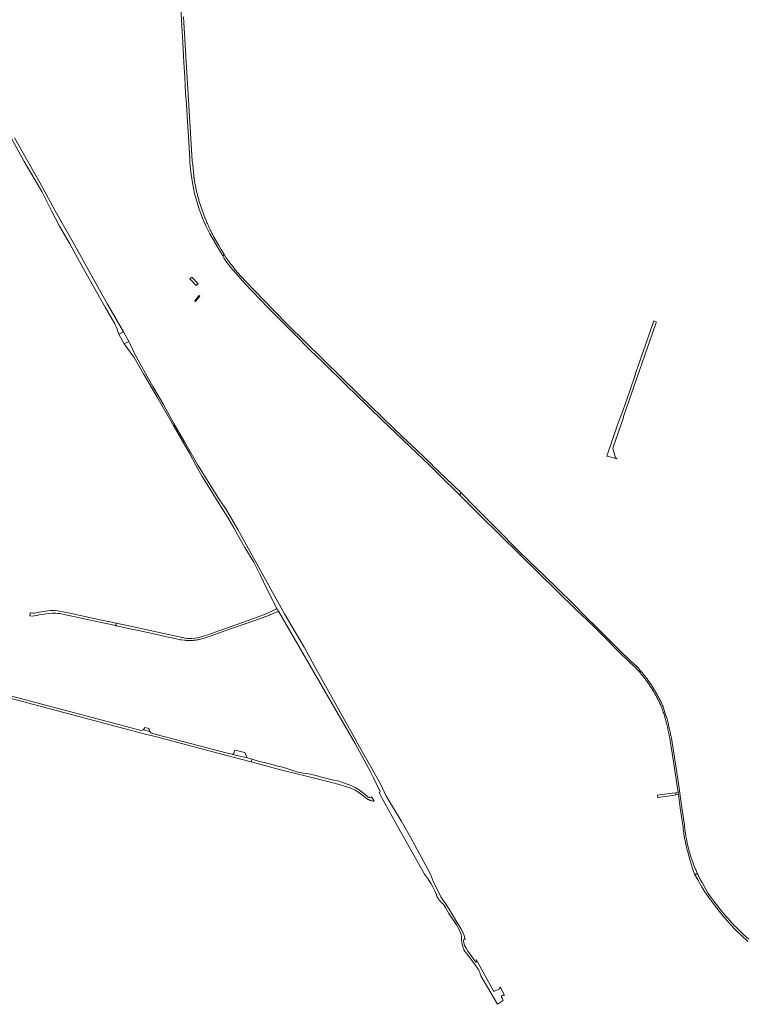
# Model space of a CAD drawing. Extents: x 146402 to 164798, y 455483 to 464134.
# Tile 115 of 256: x 158090 to 158979, y 455841 to 457045. Entities that reach past the tile are written whole.
import ezdxf

# ---------------------------------------------------------------- set-up
doc = ezdxf.new("R2010")
doc.units = 0
doc.header["$LTSCALE"] = 0.2
for name, color, linetype, lineweight in [('B-XX-VH-VERHARDING_ASFALT-GV', 252, 'CONTINUOUS', 18), ('B-XX-VH-VERHARDING_BETON-GV', 252, 'CONTINUOUS', 18), ('B-XX-VH-VERHARDING_BETONSTRAATSTEEN-GV', 252, 'CONTINUOUS', 18), ('B-XX-VH-VERHARDING_FUNDERING_ZAND-GV', 252, 'CONTINUOUS', 18), ('B-XX-VH-VERHARDING_TEGEL-GV', 252, 'CONTINUOUS', 18)]:
    doc.layers.add(name, color=color, linetype=linetype, lineweight=lineweight)

msp = doc.modelspace()

# ---------------------------------------------------------------- linework, layer by layer
at = {"layer": 'B-XX-VH-VERHARDING_ASFALT-GV'}
for points in [[(158286.954, 457059.98), (158288.277, 457036.811), (158289.544, 457017.205), (158290.566, 457000), (158290.835, 456992.94), (158291.979, 456974.487), (158293.016, 456955.116), (158293.988, 456941.461), (158295.341, 456920.291), (158296.829, 456895.204), (158297.695, 456880.738), (158298.595, 456865.142), (158299.573, 456855.792), (158301.325, 456845.311), (158303.956, 456832.36), (158309.299, 456814.149), (158313.695, 456802.113), (158317.566, 456792.9), (158322.635, 456782.769), (158330.558, 456768.93), (158338.269, 456756.046), (158340.115, 456757.727), (158339.63, 456758.474), (158336.338, 456763.851), (158333.213, 456769.328), (158327.228, 456779.857), (158326.694, 456780.802), (158326.167, 456781.751), (158325.647, 456782.703), (158325.135, 456783.659), (158324.629, 456784.62), (158324.13, 456785.583), (158323.639, 456786.551), (158323.154, 456787.522), (158322.677, 456788.497), (158322.207, 456789.475), (158321.744, 456790.456), (158321.288, 456791.441), (158320.84, 456792.429), (158320.399, 456793.421), (158319.965, 456794.416), (158319.539, 456795.414), (158319.12, 456796.415), (158318.708, 456797.419), (158318.304, 456798.426), (158317.907, 456799.436), (158317.518, 456800.449), (158317.136, 456801.465), (158317.023, 456801.771), (158312.809, 456813.123), (158312.391, 456814.298), (158311.981, 456815.475), (158311.579, 456816.655), (158311.184, 456817.838), (158310.797, 456819.023), (158310.417, 456820.21), (158310.045, 456821.4), (158309.681, 456822.592), (158309.324, 456823.787), (158308.975, 456824.984), (158308.633, 456826.183), (158308.3, 456827.384), (158307.974, 456828.587), (158307.656, 456829.793), (158307.345, 456831), (158307.042, 456832.21), (158306.747, 456833.421), (158306.46, 456834.634), (158306.181, 456835.849), (158305.909, 456837.066), (158305.645, 456838.284), (158305.389, 456839.505), (158305.141, 456840.726), (158304.901, 456841.95), (158304.668, 456843.175), (158304.444, 456844.401), (158304.227, 456845.629), (158304.018, 456846.858), (158303.817, 456848.088), (158303.624, 456849.32), (158303.439, 456850.553), (158303.262, 456851.787), (158303.203, 456852.212), (158303.038, 456853.85), (158301.691, 456867.187), (158301.177, 456872.282), (158296.083, 456953.283), (158293.27, 457000), (158290.36, 457048.326)], [(158981.198, 455920.358), (158975.179, 455925.969), (158970.263, 455930.621), (158964.805, 455935.91), (158964.264, 455936.492), (158963.16, 455937.691), (158962.062, 455938.895), (158960.969, 455940.105), (158959.882, 455941.32), (158958.802, 455942.541), (158957.727, 455943.767), (158956.659, 455944.998), (158955.596, 455946.234), (158954.54, 455947.476), (158950.907, 455951.554), (158949.377, 455953.227), (158946.722, 455956.384), (158944.594, 455959.23), (158939.883, 455965.28), (158934.765, 455972), (158931.776, 455976.424), (158924.09, 455989.766), (158923.247, 455991.161), (158922.957, 455991.646), (158922.396, 455992.713), (158921.842, 455993.784), (158921.295, 455994.858), (158920.755, 455995.936), (158920.223, 455997.017), (158919.698, 455998.102), (158919.179, 455999.191), (158918.8, 456000), (158915.01, 456000), (158918.887, 455992.828), (158923.574, 455984.889), (158927.591, 455978.241), (158931.991, 455971.737), (158935.626, 455966.763), (158941.7, 455958.823), (158948.229, 455950.597), (158950.668, 455947.799), (158955.259, 455942.395), (158959.42, 455937.899), (158964.251, 455932.877), (158971.329, 455925.846), (158980.187, 455917.714)]]:
    msp.add_lwpolyline(points, dxfattribs=at)
for points in [[(158340.378, 456757.291), (158340.115, 456757.727), (158338.269, 456756.046), (158339.627, 456753.754), (158341.737, 456750.444), (158343.608, 456747.567), (158347.396, 456742.675), (158351.713, 456737.495), (158365.382, 456722.1), (158393.774, 456692.461), (158427.154, 456659.033), (158445.283, 456640.856), (158460.87, 456625.844), (158491.421, 456596.013), (158500, 456587.446), (158533.383, 456555.001), (158575.611, 456514.787), (158590.977, 456500), (158602.966, 456488.392), (158627.595, 456463.843), (158629.788, 456466.072), (158610.21, 456484.838), (158594.725, 456499.861), (158594.582, 456500), (158575.343, 456518.735), (158558.193, 456534.657), (158546.817, 456545.698), (158534.959, 456556.963), (158518.182, 456573.338), (158506.575, 456584.614), (158500, 456591.076), (158485.113, 456605.708), (158460.002, 456630.368), (158438.374, 456651.558), (158419.07, 456670.457), (158400.21, 456689.543), (158377.168, 456713.523), (158366.869, 456724.215), (158360.418, 456731.117), (158353.679, 456739.102), (158350.922, 456742.507), (158347.9, 456746.296), (158345.264, 456750.033), (158344.746, 456750.739), (158344.234, 456751.449), (158343.729, 456752.163), (158343.231, 456752.882), (158342.738, 456753.606), (158342.272, 456754.306), (158342.253, 456754.334), (158341.774, 456755.067), (158341.302, 456755.804), (158340.837, 456756.545)], [(158300.464, 456729.873), (158298.075, 456727.936), (158305.988, 456719.963), (158308.279, 456721.874)], [(158646.206, 456449.493), (158629.788, 456466.072), (158627.595, 456463.843), (158653.146, 456438.374), (158725.015, 456367.647), (158769.376, 456324.173), (158779.762, 456314.335), (158780.805, 456313.293), (158793.746, 456300.596), (158804.772, 456289.593), (158820.714, 456273.624), (158835.955, 456258.719), (158843.146, 456252.279), (158843.329, 456252.082), (158844.121, 456251.222), (158844.907, 456250.356), (158845.688, 456249.484), (158846.462, 456248.608), (158847.231, 456247.726), (158847.993, 456246.839), (158848.749, 456245.947), (158849.5, 456245.049), (158850.244, 456244.146), (158850.981, 456243.239), (158851.713, 456242.326), (158852.438, 456241.409), (158853.157, 456240.486), (158853.87, 456239.558), (158854.577, 456238.626), (158855.277, 456237.689), (158855.97, 456236.747), (158856.657, 456235.8), (158857.338, 456234.849), (158858.012, 456233.893), (158858.68, 456232.933), (158859.341, 456231.968), (158859.995, 456230.998), (158860.643, 456230.024), (158861.284, 456229.045), (158861.918, 456228.063), (158862.545, 456227.076), (158863.166, 456226.084), (158863.78, 456225.089), (158864.388, 456224.089), (158864.988, 456223.085), (158865.581, 456222.077), (158866.168, 456221.065), (158866.747, 456220.049), (158867.32, 456219.029), (158867.886, 456218.005), (158868.444, 456216.977), (158868.996, 456215.946), (158869.541, 456214.911), (158870.078, 456213.872), (158870.609, 456212.829), (158871.132, 456211.783), (158871.648, 456210.733), (158872.157, 456209.68), (158872.658, 456208.623), (158873.152, 456207.563), (158873.64, 456206.499), (158874.119, 456205.433), (158874.592, 456204.363), (158875.057, 456203.289), (158875.515, 456202.213), (158875.846, 456201.169), (158876.317, 456199.662), (158876.781, 456198.152), (158877.236, 456196.641), (158877.685, 456195.126), (158878.125, 456193.61), (158878.558, 456192.092), (158878.983, 456190.571), (158879.4, 456189.048), (158879.809, 456187.523), (158880.211, 456185.997), (158880.605, 456184.468), (158880.992, 456182.937), (158881.37, 456181.404), (158881.741, 456179.869), (158882.104, 456178.332), (158882.459, 456176.794), (158882.807, 456175.254), (158883.146, 456173.712), (158883.478, 456172.168), (158883.802, 456170.623), (158884.118, 456169.076), (158884.427, 456167.527), (158884.727, 456165.977), (158887.699, 456147.714), (158890.405, 456129.41), (158893.758, 456107.568), (158894.778, 456099.915), (158895.136, 456097.233), (158897.309, 456080.937), (158900.647, 456060.067), (158900.719, 456059.277), (158900.836, 456058.074), (158900.961, 456056.871), (158901.093, 456055.67), (158901.234, 456054.468), (158901.383, 456053.269), (158901.539, 456052.07), (158901.703, 456050.872), (158901.876, 456049.675), (158902.056, 456048.479), (158902.244, 456047.285), (158902.44, 456046.092), (158902.644, 456044.9), (158902.856, 456043.709), (158903.076, 456042.521), (158903.303, 456041.333), (158903.539, 456040.147), (158903.782, 456038.963), (158904.033, 456037.78), (158904.292, 456036.599), (158904.559, 456035.419), (158904.833, 456034.242), (158905.116, 456033.066), (158905.406, 456031.892), (158905.704, 456030.72), (158906.009, 456029.551), (158906.323, 456028.383), (158906.644, 456027.217), (158906.972, 456026.053), (158908.64, 456018.944), (158912.955, 456005.582), (158915.01, 456000), (158918.8, 456000), (158918.296, 456001.092), (158917.799, 456002.187), (158917.31, 456003.285), (158916.827, 456004.387), (158916.352, 456005.492), (158915.885, 456006.6), (158915.425, 456007.71), (158914.972, 456008.825), (158914.527, 456009.942), (158914.089, 456011.062), (158913.659, 456012.184), (158913.236, 456013.31), (158912.82, 456014.439), (158912.412, 456015.57), (158912.012, 456016.704), (158911.619, 456017.84), (158911.234, 456018.979), (158910.856, 456020.121), (158910.486, 456021.265), (158910.124, 456022.412), (158909.769, 456023.561), (158909.422, 456024.712), (158909.082, 456025.866), (158908.751, 456027.021), (158908.427, 456028.179), (158908.11, 456029.34), (158907.802, 456030.502), (158907.501, 456031.666), (158907.207, 456032.832), (158906.922, 456034.001), (158906.644, 456035.171), (158906.375, 456036.342), (158906.113, 456037.516), (158905.858, 456038.691), (158905.612, 456039.868), (158905.373, 456041.047), (158905.143, 456042.227), (158904.92, 456043.409), (158904.705, 456044.592), (158904.498, 456045.777), (158904.298, 456046.962), (158904.107, 456048.15), (158903.924, 456049.338), (158903.748, 456050.528), (158903.58, 456051.718), (158903.421, 456052.91), (158903.269, 456054.103), (158903.125, 456055.297), (158902.989, 456056.492), (158902.861, 456057.688), (158902.742, 456058.884), (158902.63, 456060.081), (158902.609, 456060.311), (158899.264, 456081.223), (158895.714, 456107.849), (158892.36, 456129.698), (158889.649, 456148.034), (158886.671, 456166.328), (158886.37, 456167.884), (158886.06, 456169.438), (158885.743, 456170.99), (158885.418, 456172.541), (158885.085, 456174.091), (158884.745, 456175.638), (158884.396, 456177.184), (158884.04, 456178.728), (158883.676, 456180.271), (158883.304, 456181.811), (158882.924, 456183.349), (158882.537, 456184.886), (158882.142, 456186.421), (158881.739, 456187.953), (158881.329, 456189.484), (158880.91, 456191.012), (158880.741, 456191.62), (158876.775, 456204.295), (158876.444, 456205.06), (158875.969, 456206.137), (158875.488, 456207.21), (158874.998, 456208.28), (158874.502, 456209.347), (158873.998, 456210.41), (158873.487, 456211.469), (158872.969, 456212.526), (158872.444, 456213.578), (158871.912, 456214.627), (158871.372, 456215.673), (158870.826, 456216.714), (158870.272, 456217.752), (158869.711, 456218.787), (158869.143, 456219.817), (158868.569, 456220.843), (158867.987, 456221.866), (158867.398, 456222.885), (158866.803, 456223.899), (158866.2, 456224.909), (158865.591, 456225.916), (158864.975, 456226.918), (158864.352, 456227.916), (158863.722, 456228.91), (158863.086, 456229.899), (158862.442, 456230.884), (158861.793, 456231.865), (158861.136, 456232.841), (158860.473, 456233.813), (158859.803, 456234.78), (158859.127, 456235.742), (158858.444, 456236.7), (158857.755, 456237.654), (158857.059, 456238.602), (158856.357, 456239.546), (158855.648, 456240.485), (158854.933, 456241.42), (158854.212, 456242.349), (158853.484, 456243.273), (158852.751, 456244.193), (158852.01, 456245.107), (158851.264, 456246.016), (158850.512, 456246.921), (158849.753, 456247.82), (158848.988, 456248.714), (158848.218, 456249.602), (158847.441, 456250.486), (158846.658, 456251.364), (158845.869, 456252.237), (158845.074, 456253.104), (158844.531, 456253.691), (158837.305, 456260.162), (158822.104, 456275.028), (158806.169, 456290.99), (158795.136, 456302), (158782.196, 456314.697), (158765.623, 456331.251), (158748.385, 456348.28), (158730.167, 456366.173), (158713.791, 456381.99), (158698.69, 456396.746), (158692.878, 456402.408), (158680.169, 456415.129), (158661.475, 456433.962)]]:
    msp.add_lwpolyline(points, close=True, dxfattribs=at)
at = {"layer": 'B-XX-VH-VERHARDING_BETON-GV'}
for points in [[(158217.92, 456648.466), (158223.733, 456651.388), (158217.226, 456663.071), (158211.569, 456660.065)], [(158248.368, 456178.012), (158243.249, 456179.3), (158243.08, 456178.65), (158242.877, 456178.451), (158241.828, 456177.424), (158241.002, 456176.614), (158249.336, 456174.274), (158249.058, 456174.631), (158248.714, 456175.662), (158248.256, 456177.031), (158248.169, 456177.291)]]:
    msp.add_lwpolyline(points, close=True, dxfattribs=at)
at = {"layer": 'B-XX-VH-VERHARDING_BETONSTRAATSTEEN-GV'}
for points in [[(158308.057, 456703.822), (158306.978, 456704.503), (158304.311, 456700.927), (158305.205, 456700.218)], [(158868.468, 456675.069), (158865.063, 456676.364), (158864.315, 456674.206), (158846.55, 456622.889), (158842.958, 456612.045), (158842.677, 456611.198), (158835.723, 456590.959), (158827.33, 456566.5), (158820.906, 456549.331), (158807.922, 456511.117), (158820.394, 456507.786), (158818.471, 456508.874), (158815.123, 456520.482), (158815.582, 456522.216), (158827.686, 456556.943), (158828.154, 456559.031), (158828.261, 456559.51), (158867.129, 456671.875), (158867.693, 456673.221)], [(158406.052, 456321.928), (158404.411, 456324.911), (158403.188, 456323.973), (158400.641, 456322.59), (158396.776, 456320.715), (158393.809, 456319.476), (158393.719, 456319.439), (158391.403, 456318.472), (158390.196, 456317.968), (158378.547, 456313.419), (158373.983, 456311.758), (158355.726, 456305.114), (158333.579, 456297.395), (158320.178, 456292.584), (158309.664, 456289.48), (158304.607, 456288.365), (158300.074, 456288.247), (158294.361, 456288.292), (158289.306, 456289.173), (158288.209, 456289.364), (158284.986, 456289.986), (158262.601, 456295.036), (158227.502, 456302.637), (158208.273, 456306.75), (158207.639, 456303.861), (158208.308, 456303.716), (158209.513, 456303.455), (158219.442, 456301.305), (158252.549, 456294.144), (158268.406, 456290.602), (158269.663, 456290.321), (158279.621, 456288.097), (158286.563, 456286.656), (158286.796, 456286.599), (158287.913, 456286.327), (158291.059, 456286.06), (158291.905, 456285.989), (158292.845, 456285.892), (158293.787, 456285.812), (158294.73, 456285.748), (158295.674, 456285.699), (158296.619, 456285.667), (158297.565, 456285.65), (158298.51, 456285.65), (158299.455, 456285.665), (158300.4, 456285.697), (158301.344, 456285.744), (158302.288, 456285.808), (158303.23, 456285.887), (158304.17, 456285.983), (158304.653, 456286.04), (158305.109, 456286.094), (158306.046, 456286.221), (158306.98, 456286.364), (158307.912, 456286.523), (158308.842, 456286.697), (158309.602, 456286.852), (158314.628, 456288.178), (158325.327, 456291.755), (158336.426, 456295.824), (158347.988, 456299.802), (158365.593, 456306.03), (158383.229, 456312.319), (158395.624, 456316.821), (158396.734, 456317.277), (158405.156, 456320.733), (158406.349, 456321.415)], [(158133.409, 456322.252), (158130.323, 456322.476), (158127.513, 456322.23), (158119.06, 456320.984), (158112.127, 456319.762), (158108.402, 456319.149), (158106.882, 456319.125), (158103.41, 456319.561), (158103.209, 456319.596), (158102.599, 456315.922), (158102.725, 456315.906), (158106.156, 456315.546), (158107.974, 456315.706), (158110.4, 456316.068), (158112.074, 456316.496), (158112.826, 456316.702), (158114.143, 456317.062), (158120.023, 456317.99), (158125.504, 456318.878), (158129.774, 456319.166), (158132.043, 456319.221), (158134.354, 456319.2), (158136.938, 456318.806), (158139.567, 456318.559), (158142.593, 456318.032), (158155.841, 456315.224), (158186.246, 456308.493), (158207.639, 456303.861), (158208.273, 456306.75), (158186.513, 456311.405), (158151.536, 456319.194), (158143.174, 456320.914), (158139, 456321.691), (158136.769, 456321.978)], [(158365.443, 456148.91), (158352.937, 456151.775), (158352.537, 456150.224), (158352.212, 456148.963), (158352.168, 456148.793), (158351.82, 456147.442), (158350.339, 456146.35), (158368.563, 456142.084), (158367.936, 456142.775), (158366.29, 456146.61)], [(158869.551, 456096.428), (158869.963, 456093.489), (158872.79, 456093.911), (158887.794, 456096.148), (158892.233, 456096.81), (158891.9, 456099.495), (158887.473, 456098.887), (158872.23, 456096.796)], [(158895.136, 456097.233), (158894.778, 456099.915), (158891.9, 456099.495), (158892.233, 456096.81)]]:
    msp.add_lwpolyline(points, close=True, dxfattribs=at)
msp.add_lwpolyline([(158000, 456235.824), (158225.293, 456176.167), (158244.152, 456171.175), (158255.686, 456168.179), (158341.62, 456145.547), (158372.938, 456137.298), (158373.861, 456140.678), (158368.563, 456142.084), (158350.339, 456146.35), (158348.133, 456146.951), (158342.746, 456148.341), (158257.156, 456170.894), (158250.633, 456172.608), (158249.336, 456174.274), (158241.002, 456176.614), (158238.721, 456175.674), (158229.428, 456178.172), (158226.386, 456178.974), (158000, 456238.953)], dxfattribs=at)
at = {"layer": 'B-XX-VH-VERHARDING_FUNDERING_ZAND-GV'}
msp.add_lwpolyline([(158066.204, 456924.757), (158095.766, 456871.444), (158117.156, 456834.632), (158129.216, 456810.949), (158138.9, 456792.357), (158151.499, 456770.564), (158165.768, 456744.781), (158178.756, 456721.296), (158194.826, 456693.088), (158206.619, 456672.826), (158209.171, 456666.165), (158210.436, 456662.134), (158211.569, 456660.065), (158217.226, 456663.071), (158197.357, 456697.082), (158178.037, 456732.057), (158157.322, 456769.641), (158133.454, 456811.072), (158116.705, 456842.091), (158099.585, 456872.143), (158083.825, 456900.417)], dxfattribs=at)
for points in [[(158225.319, 456647.986), (158223.733, 456651.388), (158217.92, 456648.466), (158227.076, 456635.369), (158228.954, 456633.478), (158230.133, 456631.897), (158241.907, 456611.108), (158242.184, 456610.62), (158257.843, 456583.909), (158278.195, 456548.386), (158297.641, 456514.59), (158305.53, 456500), (158313.393, 456486.346), (158322.828, 456470.745), (158334.174, 456452.739), (158344.719, 456435.905), (158351.81, 456423.325), (158356.928, 456414.322), (158365.191, 456399.215), (158376.229, 456381.27), (158384.616, 456365.238), (158392.447, 456349.02), (158404.411, 456324.911), (158406.052, 456321.928), (158406.349, 456321.415), (158500, 456159.701), (158518.904, 456125.235), (158522.559, 456117.784), (158525.255, 456111.549), (158531.074, 456100.815), (158529.351, 456099.829), (158531.951, 456094.995), (158549.791, 456062.51), (158584.97, 456000), (158588.431, 455995.26), (158592.872, 455988.325), (158595.117, 455984.491), (158597.545, 455979.676), (158599.196, 455975.659), (158599.243, 455975.513), (158599.447, 455974.916), (158599.665, 455974.324), (158599.899, 455973.738), (158600.147, 455973.159), (158600.41, 455972.585), (158600.687, 455972.019), (158600.979, 455971.46), (158601.285, 455970.908), (158601.604, 455970.365), (158601.938, 455969.829), (158602.284, 455969.302), (158602.645, 455968.784), (158603.018, 455968.276), (158603.403, 455967.777), (158603.802, 455967.288), (158604.212, 455966.81), (158604.635, 455966.341), (158605.07, 455965.884), (158605.515, 455965.438), (158607.803, 455963.089), (158608.352, 455962.337), (158609.703, 455960.42), (158610.55, 455959.051), (158614.672, 455951.75), (158623.83, 455937.879), (158627.768, 455931.399), (158628.685, 455929.208), (158629.695, 455926.103), (158629.973, 455923.82), (158629.971, 455923.283), (158629.983, 455922.475), (158630.01, 455921.668), (158630.054, 455920.862), (158630.113, 455920.057), (158630.188, 455919.253), (158630.279, 455918.45), (158630.386, 455917.65), (158630.509, 455916.852), (158630.648, 455916.056), (158630.802, 455915.263), (158630.973, 455914.474), (158631.158, 455913.688), (158631.359, 455912.906), (158631.576, 455912.128), (158631.808, 455911.355), (158632.056, 455910.586), (158632.318, 455909.822), (158632.596, 455909.064), (158632.888, 455908.311), (158633.196, 455907.564), (158634.753, 455905.192), (158638.232, 455900.356), (158645.555, 455890.867), (158650.499, 455883.657), (158652.515, 455880.121), (158653.158, 455877.884), (158653.663, 455875.671), (158674.27, 455840.825), (158680.411, 455845.072), (158681.221, 455845.602), (158679.757, 455848.33), (158678.983, 455849.628), (158678.983, 455849.701), (158678.994, 455849.901), (158679.021, 455850.1), (158679.063, 455850.296), (158679.121, 455850.488), (158679.194, 455850.674), (158679.282, 455850.854), (158679.383, 455851.027), (158679.499, 455851.191), (158679.626, 455851.345), (158679.766, 455851.489), (158679.917, 455851.621), (158680.078, 455851.74), (158680.231, 455851.836), (158680.247, 455851.846), (158680.425, 455851.938), (158680.609, 455852.016), (158680.799, 455852.079), (158680.994, 455852.127), (158681.191, 455852.159), (158681.391, 455852.174), (158681.591, 455852.174), (158681.791, 455852.158), (158681.988, 455852.126), (158682.183, 455852.079), (158682.373, 455852.016), (158682.558, 455851.938), (158682.736, 455851.846), (158677.209, 455862.08), (158677.232, 455861.875), (158677.239, 455861.67), (158677.229, 455861.465), (158677.204, 455861.261), (158677.163, 455861.06), (158677.107, 455860.863), (158677.035, 455860.67), (158676.949, 455860.484), (158676.848, 455860.305), (158676.734, 455860.134), (158676.606, 455859.973), (158676.467, 455859.822), (158676.316, 455859.682), (158676.155, 455859.554), (158675.984, 455859.44), (158675.837, 455859.356), (158675.805, 455859.338), (158675.618, 455859.251), (158669.623, 455856.64), (158647.895, 455895.461), (158648.383, 455893.246), (158648.476, 455892.424), (158648.388, 455892.353), (158648.29, 455892.294), (158648.186, 455892.25), (158648.076, 455892.222), (158647.964, 455892.208), (158647.85, 455892.211), (158647.739, 455892.23), (158647.699, 455892.24), (158645.273, 455895.753), (158641.428, 455901.091), (158637.903, 455905.927), (158635.705, 455909.304), (158633.873, 455912.59), (158633.459, 455914.371), (158632.722, 455918.48), (158632.902, 455919.805), (158632.92, 455919.924), (158632.953, 455920.04), (158633.002, 455920.15), (158633.064, 455920.253), (158633.14, 455920.346), (158633.227, 455920.429), (158633.325, 455920.499), (158633.431, 455920.556), (158633.543, 455920.598), (158633.661, 455920.625), (158633.78, 455920.636), (158633.9, 455920.631), (158634.019, 455920.61), (158634.134, 455920.574), (158634.242, 455920.523), (158634.344, 455920.458), (158634.435, 455920.38), (158634.516, 455920.291), (158634.583, 455920.191), (158634.637, 455920.084), (158633.673, 455923.712), (158632.388, 455927.501), (158629.409, 455933.525), (158624.555, 455941.465), (158615.166, 455957.117), (158610.451, 455964.144), (158607.337, 455968.707), (158604.954, 455972.183), (158600.443, 455981.577), (158596.091, 455990.048), (158592.088, 456000), (158567.808, 456045.375), (158556.515, 456065.098), (158537.874, 456096.231), (158531.629, 456109.622), (158505.497, 456155.737), (158500, 456165.499), (158489.451, 456184.278), (158450.089, 456255.244), (158437.833, 456277.546), (158413.881, 456318.255), (158356.976, 456421.409), (158342.082, 456446.526), (158335.36, 456456.456), (158307.848, 456500), (158291.556, 456528.582), (158278.507, 456551.004), (158266.457, 456573.262), (158252.936, 456596.338), (158244.069, 456612.271), (158243.694, 456612.945), (158230.541, 456636.789)], [(158382.102, 456138.325), (158373.861, 456140.678), (158372.938, 456137.298), (158408.782, 456127.707), (158442.426, 456119.428), (158468.38, 456112.739), (158483.55, 456108.955), (158489.635, 456106.942), (158492.837, 456105.819), (158498.711, 456103.401), (158500, 456102.807), (158504.778, 456099.971), (158509.649, 456095.975), (158515.352, 456091.645), (158515.842, 456091.376), (158516.339, 456091.122), (158516.843, 456090.882), (158517.354, 456090.656), (158517.872, 456090.445), (158518.394, 456090.249), (158518.923, 456090.069), (158519.456, 456089.903), (158519.994, 456089.753), (158520.536, 456089.618), (158521.082, 456089.499), (158521.631, 456089.395), (158522.182, 456089.307), (158522.736, 456089.235), (158523.292, 456089.179), (158523.468, 456089.165), (158520.235, 456094.451), (158519.662, 456094.046), (158518.707, 456093.661), (158517.08, 456093.848), (158516.219, 456094.132), (158512.384, 456097.183), (158505.626, 456102.617), (158502.32, 456104.665), (158500, 456105.918), (158496.199, 456107.774), (158490.348, 456110.124), (158484.641, 456112.187), (158480.708, 456113.482), (158472.076, 456115.448), (158459.03, 456118.517), (158453.755, 456120.052), (158445.698, 456122.258), (158440.997, 456123.026), (158436.681, 456123.505), (158434.763, 456123.697), (158431.597, 456124.369), (158427.856, 456125.616), (158419.319, 456128.205), (158413.037, 456130.268), (158409.823, 456131.131), (158405.747, 456132.186), (158395.531, 456134.68), (158388.913, 456136.503)]]:
    msp.add_lwpolyline(points, close=True, dxfattribs=at)
at = {"layer": 'B-XX-VH-VERHARDING_TEGEL-GV'}
msp.add_lwpolyline([(158310.519, 456706.9), (158309.551, 456707.596), (158306.978, 456704.503), (158308.057, 456703.822)], close=True, dxfattribs=at)

doc.saveas('drawing.dxf')
